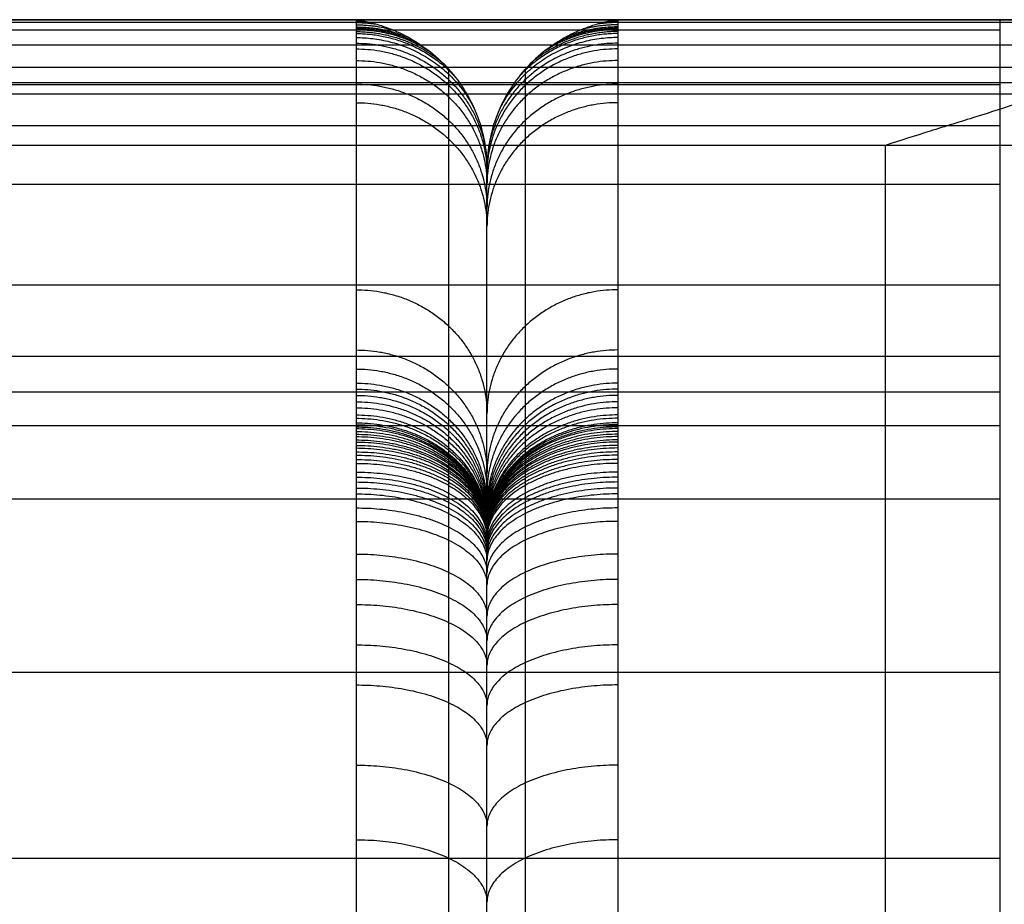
# Model space of a CAD drawing. Header units: millimetres. Extents: x -2518 to 1282, y -1102 to -49.
# Tile 70 of 154: x -1536 to -1476, y -103 to -49. Entities that reach past the tile are written whole.
import ezdxf

# ---------------------------------------------------------------- set-up
doc = ezdxf.new("R2010")
doc.units = ezdxf.units.MM
doc.layers.add('patt2$SOLIDEE', color=7, linetype='Continuous', true_color=0x3100ff)

msp = doc.modelspace()

# ---------------------------------------------------------------- linework, layer by layer
at = {"layer": 'patt2$SOLIDEE'}
for points, degree in [([(-2517.631, -49.371, 340.63), (-1993.052, -49.371, 340.63), (-1468.472, -49.371, 340.63)], 2), ([(-1468.472, -49.55, 343.731), (-1992.786, -49.55, 343.731), (-2517.099, -49.55, 343.731)], 2), ([(-2337.278, -49.371, 350.564), (-1902.875, -49.371, 350.564), (-1468.472, -49.371, 350.564)], 2), ([(-1468.472, -49.371, 348.896), (-1902.624, -49.371, 348.896), (-2336.775, -49.371, 348.896)], 2), ([(-2335.04, -49.371, 343.154), (-1901.756, -49.371, 343.154), (-1468.472, -49.371, 343.154)], 2), ([(-1476.472, -49.371, 338.106), (-1904.994, -49.371, 338.106), (-2333.515, -49.371, 338.106)], 2), ([(-1468.472, -49.371, 338.106), (-1472.472, -49.371, 338.106), (-1476.472, -49.371, 338.106)], 2), ([(-1476.472, -50.014, 335.844), (-1996.554, -50.014, 335.844), (-2516.636, -50.014, 335.844)], 2), ([(-1468.472, -50.921, 346.467), (-1992.101, -50.921, 346.467), (-2515.729, -50.921, 346.467)], 2), ([(-1468.472, -52.292, 348.042), (-1991.415, -52.292, 348.042), (-2514.358, -52.292, 348.042)], 2), ([(-2518.472, -53.209, 349.73), (-1993.472, -53.209, 349.73), (-1468.472, -53.209, 349.73)], 2), ([(-1476.472, -53.341, 325.816), (-1994.89, -53.341, 325.816), (-2513.308, -53.341, 325.816)], 2), ([(-1468.472, -53.92, 349.189), (-1990.601, -53.92, 349.189), (-2512.729, -53.92, 349.189)], 2), ([(-1476.472, -55.849, 318.452), (-1993.637, -55.849, 318.452), (-2510.801, -55.849, 318.452)], 2), ([(-1483.472, -57.047, 350.564), (-1910.375, -57.047, 350.564), (-2337.278, -57.047, 350.564)], 2), ([(-1483.472, -216.748, 350.564), (-1483.472, -163.515, 350.564), (-1483.472, -110.281, 350.564), (-1483.472, -57.047, 350.564)], 3), ([(-1468.472, -57.047, 350.564), (-1475.972, -57.047, 350.564), (-1483.472, -57.047, 350.564)], 2), ([(-1476.472, -59.439, 307.908), (-1991.842, -59.439, 307.908), (-2507.211, -59.439, 307.908)], 2), ([(-1476.472, -65.578, 289.877), (-1988.772, -65.578, 289.877), (-2501.071, -65.578, 289.877)], 2), ([(-1476.472, -69.942, 277.062), (-1986.59, -69.942, 277.062), (-2496.708, -69.942, 277.062)], 2), ([(-1476.472, -72.117, 270.946), (-1985.502, -72.117, 270.946), (-2494.532, -72.117, 270.946)], 2), ([(-1476.472, -74.181, 267.116), (-1984.471, -74.181, 267.116), (-2492.469, -74.181, 267.116)], 2), ([(-1476.472, -78.666, 263.641), (-1982.228, -78.666, 263.641), (-2487.983, -78.666, 263.641)], 2), ([(-1476.472, -89.258, 257.967), (-1976.932, -89.258, 257.967), (-2477.392, -89.258, 257.967)], 2), ([(-1476.472, -100.615, 251.959), (-1971.254, -100.615, 251.959), (-2466.035, -100.615, 251.959)], 2)]:
    msp.add_open_spline(points, degree=degree, dxfattribs=at)
for points, knots in [([(-1515.82, -49.37, 338.105), (-1515.82, -49.375, 338.084), (-1515.82, -49.388, 338.028), (-1515.82, -49.403, 337.991), (-1515.82, -49.434, 337.849), (-1515.82, -49.457, 337.78), (-1515.82, -49.497, 337.613), (-1515.82, -49.571, 337.349), (-1515.82, -49.681, 336.955), (-1515.82, -49.796, 336.566), (-1515.82, -49.893, 336.239), (-1515.82, -49.987, 335.933), (-1515.82, -50.095, 335.581), (-1515.82, -50.257, 335.066), (-1515.82, -50.497, 334.295), (-1515.82, -50.804, 333.363), (-1515.82, -51.271, 331.944), (-1515.82, -52.103, 329.456), (-1515.82, -53.203, 326.217), (-1515.82, -57.868, 312.522), (-1515.82, -63.283, 296.617), (-1515.82, -68.705, 280.696), (-1515.82, -70.575, 275.201), (-1515.82, -71.355, 272.941), (-1515.82, -71.918, 271.438), (-1515.82, -72.28, 270.538), (-1515.82, -72.644, 269.701), (-1515.82, -73.026, 268.921), (-1515.82, -73.37, 268.299), (-1515.82, -73.706, 267.769), (-1515.82, -73.913, 267.47), (-1515.82, -74.105, 267.213), (-1515.82, -74.212, 267.075), (-1515.82, -74.34, 266.917), (-1515.82, -74.487, 266.744), (-1515.82, -74.704, 266.506), (-1515.82, -74.9, 266.306), (-1515.82, -75.048, 266.165), (-1515.82, -75.226, 265.999), (-1515.82, -75.385, 265.86), (-1515.82, -75.586, 265.692), (-1515.82, -75.78, 265.536), (-1515.82, -76.012, 265.357), (-1515.82, -76.243, 265.188), (-1515.82, -76.6, 264.934), (-1515.82, -76.953, 264.697), (-1515.82, -77.321, 264.459), (-1515.82, -77.645, 264.255), (-1515.82, -77.985, 264.046), (-1515.82, -78.521, 263.725), (-1515.82, -79.203, 263.328), (-1515.82, -80.432, 262.634), (-1515.82, -81.881, 261.844), (-1515.82, -83.566, 260.944), (-1515.82, -85.416, 259.968), (-1515.82, -87.568, 258.845), (-1515.82, -90.846, 257.142), (-1515.82, -94.839, 255.063), (-1515.82, -99.39, 252.647), (-1515.82, -103.471, 250.379), (-1515.82, -106.468, 248.555), (-1515.82, -108.61, 247.117), (-1515.82, -110.664, 245.647), (-1515.82, -113.156, 243.651), (-1515.82, -116.148, 240.822), (-1515.82, -119.231, 237.442), (-1515.82, -121.72, 234.382), (-1515.82, -123.536, 231.919), (-1515.82, -125.104, 229.617), (-1515.82, -126.758, 226.85), (-1515.82, -128.375, 223.599), (-1515.82, -129.733, 220.376), (-1515.82, -130.656, 217.776), (-1515.82, -131.281, 215.751), (-1515.82, -131.73, 214.131), (-1515.82, -132.189, 212.149), (-1515.82, -132.496, 210.418), (-1515.82, -132.671, 209.275), (-1515.82, -132.717, 208.965), (-1515.82, -132.771, 208.577), (-1515.82, -132.848, 207.965), (-1515.82, -132.94, 207.178), (-1515.82, -133.045, 206.269), (-1515.82, -133.165, 205.196), (-1515.82, -133.327, 203.744), (-1515.82, -133.511, 202.074), (-1515.82, -134.114, 196.553), (-1515.82, -135.904, 179.983), (-1515.82, -138.867, 152.364), (-1515.82, -147.042, 76.036), (-1515.82, -159.45, -39.965), (-1515.82, -170.61, -144.29), (-1515.82, -176.102, -195.637)], [0.567328, 0.567328, 0.567328, 0.567328, 0.603229, 0.668757, 0.734286, 0.814779, 0.895272, 1.056259, 1.461151, 1.866043, 2.108356, 2.350668, 2.730042, 3.109416, 3.868164, 4.945091, 6.022017, 8.235511, 12.686572, 16.211924, 51.665423, 63.086293, 66.666348, 69.094035, 69.974609, 70.771529, 71.414904, 71.850832, 72.193286, 72.303149, 72.413012, 72.448508, 72.484005, 72.502006, 72.520007, 72.532312, 72.544617, 72.570732, 72.596847, 72.651364, 72.705882, 72.808855, 72.911828, 73.070958, 73.230088, 73.640823, 73.903297, 74.165771, 74.509534, 74.853297, 75.714424, 76.57555, 78.728028, 80.4308, 82.133572, 84.886697, 87.639821, 93.204359, 98.4804, 103.377043, 107.862593, 110.038631, 112.091605, 116.496562, 121.251473, 126.408237, 131.676976, 134.168215, 136.7021, 141.262433, 145.424679, 149.307645, 153.143559, 154.844823, 156.535315, 159.100682, 162.132179, 162.618272, 162.926986, 163.2357, 164.180629, 164.953908, 165.727188, 166.979833, 168.232478, 170.137487, 172.042495, 184.92836, 220.155011, 255.381662, 415.225601, 570.143793, 570.143793, 570.143793, 570.143793]), ([(-1515.82, -49.37, 338.105), (-1515.79, -49.375, 338.083), (-1515.761, -49.38, 338.063), (-1515.702, -49.389, 338.032), (-1515.672, -49.393, 338.021), (-1515.612, -49.402, 337.997), (-1515.583, -49.407, 337.983), (-1515.523, -49.418, 337.948), (-1515.493, -49.424, 337.926), (-1515.403, -49.442, 337.865), (-1515.343, -49.454, 337.835), (-1515.222, -49.478, 337.782), (-1515.162, -49.491, 337.752), (-1515.04, -49.519, 337.684), (-1514.979, -49.534, 337.649), (-1514.857, -49.565, 337.587), (-1514.796, -49.581, 337.558), (-1514.611, -49.63, 337.474), (-1514.488, -49.666, 337.42), (-1514.116, -49.781, 337.261), (-1513.867, -49.87, 337.16), (-1513.37, -50.072, 336.973), (-1513.121, -50.185, 336.888), (-1512.383, -50.56, 336.648), (-1511.899, -50.861, 336.509), (-1510.985, -51.558, 336.277), (-1510.553, -51.954, 336.18), (-1509.772, -52.822, 336.022), (-1509.423, -53.294, 335.956), (-1508.825, -54.288, 335.846), (-1508.576, -54.809, 335.803), (-1508.186, -55.868, 335.73), (-1508.045, -56.405, 335.7), (-1507.862, -57.468, 335.635), (-1507.82, -57.994, 335.602), (-1507.82, -58.503, 335.564)], [0, 0, 0, 0, 0.037376, 0.037376, 0.074751, 0.074751, 0.112127, 0.112127, 0.149502, 0.149502, 0.224253, 0.224253, 0.299004, 0.299004, 0.373755, 0.373755, 0.448506, 0.448506, 0.598008, 0.598008, 0.897012, 0.897012, 1.196016, 1.196016, 1.794025, 1.794025, 2.392033, 2.392033, 2.990041, 2.990041, 3.588049, 3.588049, 4.186058, 4.186058, 4.784066, 4.784066, 4.784066, 4.784066]), ([(-1499.82, -49.37, 338.105), (-1499.849, -49.375, 338.083), (-1499.879, -49.379, 338.063), (-1499.938, -49.389, 338.032), (-1499.968, -49.393, 338.021), (-1500.027, -49.402, 337.997), (-1500.057, -49.407, 337.983), (-1500.116, -49.418, 337.948), (-1500.146, -49.424, 337.926), (-1500.236, -49.442, 337.865), (-1500.296, -49.454, 337.835), (-1500.417, -49.478, 337.782), (-1500.478, -49.491, 337.752), (-1500.599, -49.519, 337.684), (-1500.66, -49.534, 337.649), (-1500.783, -49.565, 337.587), (-1500.844, -49.581, 337.558), (-1501.028, -49.63, 337.474), (-1501.152, -49.666, 337.42), (-1501.523, -49.781, 337.261), (-1501.772, -49.87, 337.16), (-1502.27, -50.072, 336.973), (-1502.518, -50.185, 336.888), (-1503.257, -50.56, 336.648), (-1503.74, -50.861, 336.509), (-1504.655, -51.558, 336.277), (-1505.086, -51.954, 336.18), (-1505.867, -52.822, 336.022), (-1506.217, -53.294, 335.956), (-1506.815, -54.288, 335.846), (-1507.063, -54.809, 335.803), (-1507.453, -55.868, 335.73), (-1507.594, -56.405, 335.7), (-1507.778, -57.468, 335.635), (-1507.82, -57.994, 335.602), (-1507.82, -58.503, 335.564)], [0, 0, 0, 0, 0.037376, 0.037376, 0.074751, 0.074751, 0.112127, 0.112127, 0.149502, 0.149502, 0.224253, 0.224253, 0.299004, 0.299004, 0.373755, 0.373755, 0.448506, 0.448506, 0.598008, 0.598008, 0.897012, 0.897012, 1.196016, 1.196016, 1.794025, 1.794025, 2.392033, 2.392033, 2.990041, 2.990041, 3.588049, 3.588049, 4.186058, 4.186058, 4.784066, 4.784066, 4.784066, 4.784066]), ([(-1499.82, -49.37, 338.105), (-1499.82, -49.374, 338.084), (-1499.82, -49.388, 338.028), (-1499.82, -49.403, 337.991), (-1499.82, -49.433, 337.849), (-1499.82, -49.457, 337.78), (-1499.82, -49.497, 337.613), (-1499.82, -49.571, 337.349), (-1499.82, -49.681, 336.955), (-1499.82, -49.796, 336.566), (-1499.82, -49.893, 336.239), (-1499.82, -49.986, 335.933), (-1499.82, -50.095, 335.581), (-1499.82, -50.257, 335.066), (-1499.82, -50.497, 334.295), (-1499.82, -50.804, 333.363), (-1499.82, -51.271, 331.944), (-1499.82, -52.103, 329.456), (-1499.82, -53.203, 326.217), (-1499.82, -57.868, 312.522), (-1499.819, -63.283, 296.617), (-1499.819, -68.705, 280.696), (-1499.819, -70.575, 275.201), (-1499.819, -71.355, 272.941), (-1499.819, -71.918, 271.438), (-1499.819, -72.279, 270.538), (-1499.819, -72.644, 269.701), (-1499.819, -73.025, 268.921), (-1499.819, -73.37, 268.299), (-1499.819, -73.706, 267.769), (-1499.819, -73.912, 267.47), (-1499.819, -74.104, 267.213), (-1499.819, -74.212, 267.075), (-1499.819, -74.34, 266.917), (-1499.819, -74.487, 266.744), (-1499.819, -74.704, 266.506), (-1499.819, -74.9, 266.306), (-1499.819, -75.047, 266.165), (-1499.819, -75.226, 265.999), (-1499.819, -75.385, 265.86), (-1499.819, -75.586, 265.692), (-1499.819, -75.78, 265.536), (-1499.819, -76.012, 265.357), (-1499.819, -76.243, 265.188), (-1499.819, -76.6, 264.934), (-1499.819, -76.953, 264.697), (-1499.819, -77.321, 264.459), (-1499.819, -77.644, 264.255), (-1499.819, -77.985, 264.046), (-1499.819, -78.52, 263.725), (-1499.819, -79.202, 263.328), (-1499.819, -80.432, 262.634), (-1499.819, -81.881, 261.844), (-1499.819, -83.566, 260.944), (-1499.819, -85.416, 259.968), (-1499.819, -87.568, 258.845), (-1499.819, -90.846, 257.142), (-1499.819, -94.839, 255.063), (-1499.819, -99.39, 252.647), (-1499.819, -103.471, 250.379), (-1499.819, -106.468, 248.555), (-1499.819, -108.61, 247.117), (-1499.819, -110.664, 245.647), (-1499.819, -113.156, 243.651), (-1499.818, -116.148, 240.822), (-1499.818, -119.231, 237.442), (-1499.818, -121.72, 234.382), (-1499.818, -123.536, 231.919), (-1499.818, -125.104, 229.617), (-1499.818, -126.758, 226.85), (-1499.818, -128.375, 223.599), (-1499.818, -129.733, 220.376), (-1499.818, -130.655, 217.776), (-1499.818, -131.281, 215.751), (-1499.818, -131.73, 214.131), (-1499.818, -132.189, 212.149), (-1499.818, -132.496, 210.418), (-1499.818, -132.671, 209.275), (-1499.818, -132.717, 208.965), (-1499.818, -132.771, 208.577), (-1499.818, -132.848, 207.965), (-1499.818, -132.94, 207.178), (-1499.818, -133.044, 206.269), (-1499.818, -133.165, 205.196), (-1499.818, -133.327, 203.744), (-1499.818, -133.511, 202.074), (-1499.818, -134.114, 196.553), (-1499.818, -135.904, 179.983), (-1499.818, -138.867, 152.364), (-1499.818, -147.042, 76.036), (-1499.818, -159.449, -39.965), (-1499.817, -170.61, -144.29), (-1499.817, -176.102, -195.637)], [0.567328, 0.567328, 0.567328, 0.567328, 0.603229, 0.668757, 0.734286, 0.814779, 0.895272, 1.056259, 1.461151, 1.866043, 2.108356, 2.350668, 2.730042, 3.109416, 3.868164, 4.945091, 6.022017, 8.235511, 12.686572, 16.211924, 51.665423, 63.086293, 66.666348, 69.094035, 69.974609, 70.771529, 71.414904, 71.850832, 72.193286, 72.303149, 72.413012, 72.448508, 72.484005, 72.502006, 72.520007, 72.532312, 72.544617, 72.570732, 72.596847, 72.651364, 72.705882, 72.808855, 72.911828, 73.070958, 73.230088, 73.640823, 73.903297, 74.165771, 74.509534, 74.853297, 75.714424, 76.57555, 78.728028, 80.4308, 82.133572, 84.886697, 87.639821, 93.204359, 98.4804, 103.377043, 107.862593, 110.038631, 112.091605, 116.496562, 121.251473, 126.408237, 131.676976, 134.168215, 136.7021, 141.262433, 145.424679, 149.307645, 153.143559, 154.844823, 156.535315, 159.100682, 162.132179, 162.618272, 162.926986, 163.2357, 164.180629, 164.953908, 165.727188, 166.979833, 168.232478, 170.137487, 172.042495, 184.92836, 220.155011, 255.381662, 415.225601, 570.143793, 570.143793, 570.143793, 570.143793]), ([(-1476.472, -49.371, 338.106), (-1476.472, -49.376, 338.084), (-1476.472, -49.389, 338.028), (-1476.472, -49.405, 337.991), (-1476.472, -49.435, 337.849), (-1476.472, -49.458, 337.78), (-1476.472, -49.499, 337.613), (-1476.472, -49.572, 337.35), (-1476.472, -49.682, 336.955), (-1476.472, -49.797, 336.566), (-1476.472, -49.895, 336.239), (-1476.472, -49.988, 335.933), (-1476.472, -50.096, 335.581), (-1476.472, -50.258, 335.066), (-1476.472, -50.498, 334.295), (-1476.472, -50.806, 333.363), (-1476.472, -51.273, 331.944), (-1476.472, -52.104, 329.456), (-1476.472, -53.205, 326.218), (-1476.472, -57.869, 312.523), (-1476.472, -63.285, 296.617), (-1476.472, -68.706, 280.696), (-1476.472, -70.576, 275.201), (-1476.472, -71.357, 272.942), (-1476.472, -71.92, 271.438), (-1476.472, -72.281, 270.538), (-1476.472, -72.645, 269.701), (-1476.472, -73.027, 268.921), (-1476.472, -73.371, 268.299), (-1476.472, -73.707, 267.769), (-1476.472, -73.914, 267.47), (-1476.472, -74.106, 267.213), (-1476.472, -74.213, 267.075), (-1476.472, -74.342, 266.918), (-1476.472, -74.488, 266.744), (-1476.472, -74.705, 266.507), (-1476.472, -74.901, 266.307), (-1476.472, -75.049, 266.165), (-1476.472, -75.228, 266), (-1476.472, -75.387, 265.861), (-1476.472, -75.587, 265.692), (-1476.472, -75.781, 265.536), (-1476.472, -76.014, 265.358), (-1476.472, -76.244, 265.188), (-1476.472, -76.601, 264.934), (-1476.472, -76.954, 264.697), (-1476.472, -77.322, 264.46), (-1476.472, -77.646, 264.256), (-1476.472, -77.986, 264.047), (-1476.472, -78.522, 263.725), (-1476.472, -79.204, 263.329), (-1476.472, -80.433, 262.635), (-1476.472, -81.883, 261.844), (-1476.472, -83.567, 260.944), (-1476.472, -85.418, 259.968), (-1476.472, -87.569, 258.845), (-1476.472, -90.847, 257.142), (-1476.472, -94.84, 255.063), (-1476.472, -99.391, 252.648), (-1476.472, -103.472, 250.379), (-1476.472, -106.47, 248.555), (-1476.472, -108.611, 247.118), (-1476.472, -110.666, 245.647), (-1476.472, -113.157, 243.651), (-1476.472, -116.149, 240.822), (-1476.472, -119.232, 237.442), (-1476.472, -121.722, 234.382), (-1476.472, -123.537, 231.92), (-1476.472, -125.105, 229.617), (-1476.472, -126.759, 226.85), (-1476.472, -128.376, 223.6), (-1476.472, -129.734, 220.377), (-1476.472, -130.657, 217.776), (-1476.472, -131.282, 215.751), (-1476.472, -131.731, 214.131), (-1476.472, -132.19, 212.149), (-1476.472, -132.498, 210.418), (-1476.472, -132.673, 209.276), (-1476.472, -132.719, 208.966), (-1476.472, -132.772, 208.578), (-1476.472, -132.849, 207.965), (-1476.472, -132.941, 207.178), (-1476.472, -133.046, 206.269), (-1476.472, -133.166, 205.197), (-1476.472, -133.328, 203.745), (-1476.472, -133.512, 202.074), (-1476.472, -134.115, 196.553), (-1476.472, -135.905, 179.983), (-1476.472, -138.868, 152.364), (-1476.472, -147.043, 76.036), (-1476.472, -159.45, -39.965), (-1476.472, -170.61, -144.29), (-1476.472, -176.102, -195.637)], [0.567328, 0.567328, 0.567328, 0.567328, 0.603229, 0.668757, 0.734286, 0.814779, 0.895272, 1.056259, 1.461151, 1.866043, 2.108356, 2.350668, 2.730042, 3.109416, 3.868164, 4.945091, 6.022017, 8.235511, 12.686572, 16.211924, 51.665423, 63.086293, 66.666348, 69.094035, 69.974609, 70.771529, 71.414904, 71.850832, 72.193286, 72.303149, 72.413012, 72.448508, 72.484005, 72.502006, 72.520007, 72.532312, 72.544617, 72.570732, 72.596847, 72.651364, 72.705882, 72.808855, 72.911828, 73.070958, 73.230088, 73.640823, 73.903297, 74.165771, 74.509534, 74.853297, 75.714424, 76.57555, 78.728028, 80.4308, 82.133572, 84.886697, 87.639821, 93.204359, 98.4804, 103.377043, 107.862593, 110.038631, 112.091605, 116.496562, 121.251473, 126.408237, 131.676976, 134.168215, 136.7021, 141.262433, 145.424679, 149.307645, 153.143559, 154.844823, 156.535315, 159.100682, 162.132179, 162.618272, 162.926986, 163.2357, 164.180629, 164.953908, 165.727188, 166.979833, 168.232478, 170.137487, 172.042495, 184.92836, 220.155011, 255.381662, 415.225601, 570.143793, 570.143793, 570.143793, 570.143793]), ([(-1468.472, -50.101, 335.564), (-1468.472, -50.39, 336.447), (-1468.551, -50.68, 337.364), (-1468.895, -51.258, 339.222), (-1469.16, -51.548, 340.162), (-1469.891, -52.127, 342.008), (-1470.357, -52.416, 342.914), (-1471.478, -52.995, 344.629), (-1472.134, -53.284, 345.438), (-1473.598, -53.863, 346.902), (-1474.407, -54.153, 347.558), (-1476.122, -54.732, 348.679), (-1477.028, -55.021, 349.145), (-1478.874, -55.6, 349.876), (-1479.814, -55.889, 350.141), (-1481.672, -56.468, 350.485), (-1482.589, -56.758, 350.564), (-1483.472, -57.047, 350.564)], [0, 0, 0, 0, 0.87722, 0.87722, 1.754439, 1.754439, 2.631659, 2.631659, 3.508878, 3.508878, 4.386098, 4.386098, 5.263317, 5.263317, 6.140537, 6.140537, 7.017757, 7.017757, 7.017757, 7.017757]), ([(-1507.817, -184.148, -195.637), (-1507.817, -178.625, -144.007), (-1507.818, -167.435, -39.398), (-1507.818, -154.997, 76.887), (-1507.818, -146.821, 153.216), (-1507.818, -143.858, 180.837), (-1507.818, -142.068, 197.414), (-1507.818, -141.463, 202.946), (-1507.818, -141.278, 204.623), (-1507.818, -141.116, 206.084), (-1507.818, -140.994, 207.17), (-1507.818, -140.887, 208.097), (-1507.818, -140.79, 208.922), (-1507.818, -140.707, 209.593), (-1507.818, -140.635, 210.109), (-1507.818, -140.581, 210.472), (-1507.818, -140.388, 211.733), (-1507.818, -140.035, 213.731), (-1507.818, -139.487, 216.098), (-1507.818, -138.956, 218.011), (-1507.818, -138.245, 220.314), (-1507.818, -137.194, 223.274), (-1507.818, -135.656, 226.925), (-1507.818, -133.785, 230.691), (-1507.818, -131.858, 233.914), (-1507.818, -130.059, 236.555), (-1507.818, -128.021, 239.316), (-1507.818, -125.302, 242.657), (-1507.818, -121.893, 246.399), (-1507.818, -118.425, 249.684), (-1507.818, -115.505, 252.021), (-1507.819, -113.164, 253.696), (-1507.819, -110.752, 255.315), (-1507.819, -107.458, 257.317), (-1507.819, -103.187, 259.689), (-1507.819, -98.553, 262.149), (-1507.819, -94.534, 264.241), (-1507.819, -91.259, 265.943), (-1507.819, -89.129, 267.055), (-1507.819, -87.313, 268.012), (-1507.819, -85.679, 268.885), (-1507.819, -84.299, 269.638), (-1507.819, -83.174, 270.273), (-1507.819, -82.579, 270.619), (-1507.819, -82.136, 270.885), (-1507.819, -81.866, 271.051), (-1507.819, -81.621, 271.205), (-1507.819, -81.359, 271.375), (-1507.819, -81.129, 271.53), (-1507.819, -80.931, 271.67), (-1507.819, -80.818, 271.754), (-1507.819, -80.722, 271.828), (-1507.819, -80.654, 271.882), (-1507.819, -80.6, 271.928), (-1507.819, -80.566, 271.958), (-1507.819, -80.54, 271.982), (-1507.819, -80.525, 271.997), (-1507.819, -80.513, 272.009), (-1507.819, -80.503, 272.019), (-1507.819, -80.493, 272.032), (-1507.819, -80.478, 272.05), (-1507.819, -80.459, 272.073), (-1507.819, -80.423, 272.122), (-1507.819, -80.375, 272.192), (-1507.819, -80.274, 272.35), (-1507.819, -80.129, 272.608), (-1507.819, -79.92, 273.033), (-1507.819, -79.669, 273.606), (-1507.819, -79.38, 274.324), (-1507.819, -78.899, 275.605), (-1507.819, -78.149, 277.776), (-1507.819, -76.278, 283.275), (-1507.819, -70.856, 299.196), (-1507.819, -65.442, 315.099), (-1507.819, -60.774, 328.803), (-1507.82, -59.681, 332.019), (-1507.82, -58.895, 334.371), (-1507.82, -58.583, 335.318), (-1507.82, -58.503, 335.564)], [-570.999538, -570.999538, -570.999538, -570.999538, -415.225601, -255.381662, -220.155011, -184.92836, -172.042495, -170.137487, -168.232478, -166.979833, -165.727188, -164.953908, -164.180629, -163.2357, -162.926986, -162.618272, -162.132179, -159.100682, -156.535315, -154.844823, -153.143559, -149.307645, -145.424679, -141.262433, -136.7021, -134.168215, -131.676976, -126.408237, -121.251473, -116.496562, -112.091605, -110.038631, -107.862593, -103.377043, -98.4804, -93.204359, -87.639821, -84.886697, -82.133572, -80.4308, -78.728028, -76.57555, -75.714424, -74.853297, -74.509534, -74.165771, -73.903297, -73.640823, -73.230088, -73.070958, -72.911828, -72.808855, -72.705882, -72.651364, -72.596847, -72.570732, -72.544617, -72.532312, -72.520007, -72.502006, -72.484005, -72.448508, -72.413012, -72.303149, -72.193286, -71.850832, -71.414904, -70.771529, -69.974609, -69.094035, -66.666348, -63.086293, -51.665423, -16.211924, -12.686572, -8.235511, -6.022017, -5.245713, -5.245713, -5.245713, -5.245713]), ([(-1507.82, -184.148, -195.637), (-1507.82, -178.625, -144.007), (-1507.82, -167.435, -39.398), (-1507.82, -154.997, 76.887), (-1507.82, -146.821, 153.216), (-1507.82, -143.858, 180.837), (-1507.82, -142.068, 197.414), (-1507.82, -141.463, 202.946), (-1507.82, -141.278, 204.623), (-1507.82, -141.116, 206.084), (-1507.82, -140.994, 207.17), (-1507.82, -140.887, 208.097), (-1507.82, -140.79, 208.922), (-1507.82, -140.707, 209.593), (-1507.82, -140.635, 210.109), (-1507.82, -140.581, 210.472), (-1507.82, -140.388, 211.733), (-1507.82, -140.035, 213.731), (-1507.82, -139.487, 216.098), (-1507.82, -138.956, 218.011), (-1507.82, -138.245, 220.314), (-1507.82, -137.194, 223.274), (-1507.82, -135.656, 226.925), (-1507.82, -133.785, 230.691), (-1507.82, -131.858, 233.914), (-1507.82, -130.059, 236.555), (-1507.82, -128.021, 239.316), (-1507.82, -125.302, 242.657), (-1507.82, -121.893, 246.399), (-1507.82, -118.425, 249.684), (-1507.82, -115.505, 252.021), (-1507.82, -113.164, 253.696), (-1507.82, -110.752, 255.315), (-1507.82, -107.458, 257.317), (-1507.82, -103.187, 259.689), (-1507.82, -98.553, 262.149), (-1507.82, -94.534, 264.241), (-1507.82, -91.259, 265.943), (-1507.82, -89.129, 267.055), (-1507.82, -87.313, 268.012), (-1507.82, -85.679, 268.885), (-1507.82, -84.299, 269.638), (-1507.82, -83.174, 270.273), (-1507.82, -82.579, 270.619), (-1507.82, -82.136, 270.885), (-1507.82, -81.866, 271.051), (-1507.82, -81.621, 271.205), (-1507.82, -81.359, 271.375), (-1507.82, -81.129, 271.53), (-1507.82, -80.931, 271.67), (-1507.82, -80.818, 271.754), (-1507.82, -80.722, 271.828), (-1507.82, -80.654, 271.882), (-1507.82, -80.6, 271.928), (-1507.82, -80.566, 271.958), (-1507.82, -80.54, 271.982), (-1507.82, -80.525, 271.997), (-1507.82, -80.513, 272.009), (-1507.82, -80.503, 272.019), (-1507.82, -80.493, 272.032), (-1507.82, -80.478, 272.05), (-1507.82, -80.459, 272.073), (-1507.82, -80.423, 272.122), (-1507.82, -80.375, 272.192), (-1507.82, -80.274, 272.35), (-1507.82, -80.129, 272.608), (-1507.82, -79.92, 273.033), (-1507.82, -79.669, 273.606), (-1507.82, -79.38, 274.324), (-1507.82, -78.899, 275.605), (-1507.82, -78.149, 277.776), (-1507.82, -76.278, 283.275), (-1507.82, -70.856, 299.196), (-1507.82, -65.442, 315.099), (-1507.82, -60.774, 328.803), (-1507.82, -59.681, 332.019), (-1507.82, -58.895, 334.371), (-1507.82, -58.583, 335.318), (-1507.82, -58.503, 335.564)], [-570.999538, -570.999538, -570.999538, -570.999538, -415.225601, -255.381662, -220.155011, -184.92836, -172.042495, -170.137487, -168.232478, -166.979833, -165.727188, -164.953908, -164.180629, -163.2357, -162.926986, -162.618272, -162.132179, -159.100682, -156.535315, -154.844823, -153.143559, -149.307645, -145.424679, -141.262433, -136.7021, -134.168215, -131.676976, -126.408237, -121.251473, -116.496562, -112.091605, -110.038631, -107.862593, -103.377043, -98.4804, -93.204359, -87.639821, -84.886697, -82.133572, -80.4308, -78.728028, -76.57555, -75.714424, -74.853297, -74.509534, -74.165771, -73.903297, -73.640823, -73.230088, -73.070958, -72.911828, -72.808855, -72.705882, -72.651364, -72.596847, -72.570732, -72.544617, -72.532312, -72.520007, -72.502006, -72.484005, -72.448508, -72.413012, -72.303149, -72.193286, -71.850832, -71.414904, -70.771529, -69.974609, -69.094035, -66.666348, -63.086293, -51.665423, -16.211924, -12.686572, -8.235511, -6.022017, -5.245713, -5.245713, -5.245713, -5.245713])]:
    msp.add_open_spline(points, degree=3, knots=knots, dxfattribs=at)
for points, weights in [([(-1515.82, -49.383, 338.048), (-1515.776, -49.383, 338.048), (-1515.733, -49.384, 338.049)], [1, 0.997752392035, 0.995539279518]), ([(-1515.82, -49.405, 337.976), (-1515.696, -49.405, 337.976), (-1515.573, -49.409, 337.977)], [1, 0.993649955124, 0.987575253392]), ([(-1515.82, -49.43, 337.87), (-1515.616, -49.43, 337.87), (-1515.412, -49.44, 337.872)], [1, 0.989547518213, 0.979841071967]), ([(-1515.82, -49.458, 337.771), (-1515.516, -49.458, 337.771), (-1515.213, -49.48, 337.777)], [1, 0.98450818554, 0.970655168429]), ([(-1515.82, -49.487, 337.658), (-1515.415, -49.487, 337.658), (-1515.012, -49.526, 337.668)], [1, 0.979468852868, 0.961816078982]), ([(-1515.82, -49.543, 337.449), (-1515.21, -49.543, 337.449), (-1514.607, -49.632, 337.473)], [1, 0.969390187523, 0.945178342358]), ([(-1515.82, -49.68, 336.962), (-1514.675, -49.68, 336.962), (-1513.576, -49.988, 337.051)], [1, 0.944041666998, 0.909465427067]), ([(-1515.82, -49.814, 336.506), (-1514.11, -49.814, 336.506), (-1512.55, -50.483, 336.705)], [1, 0.918693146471, 0.882527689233]), ([(-1515.82, -49.893, 336.241), (-1513.757, -49.893, 336.241), (-1511.952, -50.847, 336.529)], [1, 0.903523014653, 0.870603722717]), ([(-1499.82, -49.893, 336.241), (-1501.882, -49.893, 336.241), (-1503.687, -50.847, 336.529)], [1, 0.903523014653, 0.870603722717]), ([(-1499.82, -49.813, 336.506), (-1501.529, -49.813, 336.506), (-1503.089, -50.483, 336.705)], [1, 0.918693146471, 0.882527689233]), ([(-1499.82, -49.68, 336.962), (-1500.965, -49.68, 336.962), (-1502.063, -49.988, 337.051)], [1, 0.944041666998, 0.909465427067]), ([(-1499.82, -49.543, 337.449), (-1500.43, -49.543, 337.449), (-1501.032, -49.632, 337.473)], [1, 0.969390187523, 0.945178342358]), ([(-1499.82, -49.487, 337.658), (-1500.225, -49.487, 337.658), (-1500.627, -49.526, 337.668)], [1, 0.979468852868, 0.961816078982]), ([(-1499.82, -49.458, 337.771), (-1500.124, -49.458, 337.771), (-1500.427, -49.48, 337.777)], [1, 0.98450818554, 0.970655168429]), ([(-1499.82, -49.43, 337.87), (-1500.024, -49.43, 337.87), (-1500.227, -49.44, 337.872)], [1, 0.989547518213, 0.979841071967]), ([(-1499.82, -49.405, 337.976), (-1499.943, -49.405, 337.976), (-1500.066, -49.409, 337.977)], [1, 0.993649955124, 0.987575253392]), ([(-1499.82, -49.383, 338.048), (-1499.863, -49.383, 338.048), (-1499.907, -49.384, 338.049)], [1, 0.997752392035, 0.995539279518]), ([(-1515.82, -49.972, 335.982), (-1513.392, -49.972, 335.982), (-1511.374, -51.262, 336.376)], [1, 0.888352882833, 0.861822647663]), ([(-1515.82, -50.095, 335.583), (-1512.795, -50.095, 335.583), (-1510.527, -52.005, 336.178)], [1, 0.864601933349, 0.854386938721]), ([(-1515.82, -50.217, 335.194), (-1512.164, -50.217, 335.194), (-1509.771, -52.853, 336.024)], [1, 0.840850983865, 0.854655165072]), ([(-1515.82, -50.462, 334.414), (-1510.789, -50.462, 334.414), (-1508.609, -54.778, 335.808)], [1, 0.793349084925, 0.878303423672]), ([(-1499.82, -50.461, 334.414), (-1504.85, -50.462, 334.414), (-1507.03, -54.778, 335.808)], [1, 0.793349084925, 0.878303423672]), ([(-1499.82, -50.216, 335.194), (-1503.475, -50.217, 335.194), (-1505.868, -52.853, 336.024)], [1, 0.840850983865, 0.854655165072]), ([(-1499.82, -50.094, 335.583), (-1502.844, -50.095, 335.583), (-1505.112, -52.005, 336.178)], [1, 0.864601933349, 0.854386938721]), ([(-1499.82, -49.972, 335.982), (-1502.247, -49.972, 335.982), (-1504.265, -51.262, 336.376)], [1, 0.888352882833, 0.861822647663]), ([(-1515.82, -50.805, 333.36), (-1508.528, -50.805, 333.36), (-1507.854, -57.706, 335.619)], [1, 0.72592744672, 0.964777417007]), ([(-1499.82, -50.805, 333.36), (-1507.112, -50.805, 333.36), (-1507.785, -57.706, 335.619)], [1, 0.72592744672, 0.964777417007]), ([(-1515.82, -51.15, 332.314), (-1507.82, -51.15, 332.314), (-1507.82, -58.745, 334.826)], [1, 0.707106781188, 1]), ([(-1499.82, -51.15, 332.314), (-1507.82, -51.15, 332.314), (-1507.82, -58.745, 334.826)], [1, 0.707106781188, 1]), ([(-1515.82, -51.863, 330.178), (-1507.82, -51.863, 330.178), (-1507.82, -59.446, 332.727)], [1, 0.707106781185, 1]), ([(-1499.82, -51.863, 330.178), (-1507.82, -51.863, 330.178), (-1507.82, -59.446, 332.727)], [1, 0.707106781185, 1]), ([(-1515.82, -53.302, 325.929), (-1507.82, -53.302, 325.929), (-1507.82, -60.874, 328.511)], [1, 0.707106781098, 1]), ([(-1499.82, -53.302, 325.929), (-1507.82, -53.302, 325.929), (-1507.819, -60.874, 328.511)], [1, 0.707106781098, 1]), ([(-1515.82, -54.439, 322.59), (-1507.82, -54.439, 322.59), (-1507.82, -62.01, 325.174)], [1, 0.707106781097, 1]), ([(-1499.82, -54.439, 322.59), (-1507.82, -54.439, 322.59), (-1507.819, -62.01, 325.174)], [1, 0.707106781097, 1]), ([(-1515.82, -65.866, 289.033), (-1507.82, -65.866, 289.033), (-1507.82, -73.439, 291.613)], [1, 0.707106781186, 1]), ([(-1499.819, -65.866, 289.033), (-1507.819, -65.866, 289.033), (-1507.819, -73.439, 291.613)], [1, 0.707106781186, 1]), ([(-1515.82, -69.546, 278.224), (-1507.82, -69.546, 278.224), (-1507.82, -77.12, 280.801)], [1, 0.707106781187, 1]), ([(-1499.819, -69.546, 278.224), (-1507.819, -69.546, 278.224), (-1507.819, -77.12, 280.801)], [1, 0.707106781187, 1]), ([(-1515.82, -70.711, 274.81), (-1507.82, -70.711, 274.81), (-1507.82, -78.276, 277.413)], [1, 0.707106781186, 1]), ([(-1499.819, -70.711, 274.81), (-1507.819, -70.711, 274.81), (-1507.819, -78.276, 277.413)], [1, 0.707106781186, 1]), ([(-1515.82, -71.573, 272.366), (-1507.82, -71.573, 272.366), (-1507.82, -79.083, 275.123)], [1, 0.707106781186, 1]), ([(-1499.819, -71.573, 272.366), (-1507.819, -71.573, 272.366), (-1507.819, -79.083, 275.123)], [1, 0.707106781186, 1]), ([(-1515.82, -71.938, 271.397), (-1507.82, -71.938, 271.397), (-1507.82, -79.394, 274.299)], [1, 0.707106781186, 1]), ([(-1499.819, -71.938, 271.397), (-1507.819, -71.938, 271.397), (-1507.819, -79.394, 274.299)], [1, 0.707106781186, 1]), ([(-1515.82, -72.32, 270.453), (-1507.82, -72.32, 270.453), (-1507.82, -79.692, 273.561)], [1, 0.707106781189, 1]), ([(-1515.82, -72.713, 269.569), (-1507.82, -72.713, 269.569), (-1507.82, -79.953, 272.972)], [1, 0.707106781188, 1]), ([(-1499.819, -72.32, 270.453), (-1507.819, -72.32, 270.453), (-1507.819, -79.692, 273.561)], [1, 0.707106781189, 1]), ([(-1499.819, -72.712, 269.569), (-1507.819, -72.713, 269.569), (-1507.819, -79.953, 272.972)], [1, 0.707106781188, 1]), ([(-1515.82, -73.08, 268.833), (-1507.82, -73.08, 268.833), (-1507.82, -80.147, 272.582)], [1, 0.707106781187, 1]), ([(-1499.819, -73.08, 268.833), (-1507.819, -73.08, 268.833), (-1507.819, -80.147, 272.582)], [1, 0.707106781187, 1]), ([(-1515.82, -73.515, 268.073), (-1507.82, -73.515, 268.073), (-1507.82, -80.316, 272.285)], [1, 0.707106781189, 1]), ([(-1515.82, -73.718, 267.756), (-1507.82, -73.718, 267.756), (-1507.82, -80.375, 272.192)], [1, 0.707106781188, 1]), ([(-1515.82, -73.994, 267.362), (-1507.82, -73.994, 267.362), (-1507.82, -80.438, 272.102)], [1, 0.707106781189, 1]), ([(-1499.819, -73.515, 268.073), (-1507.819, -73.515, 268.073), (-1507.819, -80.316, 272.285)], [1, 0.707106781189, 1]), ([(-1499.819, -73.717, 267.756), (-1507.819, -73.718, 267.756), (-1507.819, -80.375, 272.192)], [1, 0.707106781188, 1]), ([(-1499.819, -73.994, 267.362), (-1507.819, -73.994, 267.362), (-1507.819, -80.438, 272.102)], [1, 0.707106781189, 1]), ([(-1515.82, -74.107, 267.211), (-1507.82, -74.107, 267.211), (-1507.82, -80.46, 272.074)], [1, 0.707106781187, 1]), ([(-1515.82, -74.247, 267.033), (-1507.82, -74.247, 267.033), (-1507.82, -80.481, 272.046)], [1, 0.707106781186, 1]), ([(-1515.82, -74.351, 266.905), (-1507.82, -74.351, 266.905), (-1507.82, -80.493, 272.032)], [1, 0.707106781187, 1]), ([(-1515.82, -74.526, 266.702), (-1507.82, -74.526, 266.702), (-1507.82, -80.505, 272.018)], [1, 0.707106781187, 1]), ([(-1499.819, -74.107, 267.211), (-1507.819, -74.107, 267.211), (-1507.819, -80.46, 272.074)], [1, 0.707106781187, 1]), ([(-1499.819, -74.247, 267.033), (-1507.819, -74.247, 267.033), (-1507.819, -80.481, 272.046)], [1, 0.707106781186, 1]), ([(-1499.819, -74.351, 266.905), (-1507.819, -74.351, 266.905), (-1507.819, -80.493, 272.032)], [1, 0.707106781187, 1]), ([(-1499.819, -74.526, 266.702), (-1507.819, -74.526, 266.702), (-1507.819, -80.505, 272.018)], [1, 0.707106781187, 1]), ([(-1515.82, -74.696, 266.516), (-1507.82, -74.696, 266.516), (-1507.82, -80.513, 272.009)], [1, 0.707106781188, 1]), ([(-1515.82, -74.84, 266.368), (-1507.82, -74.84, 266.368), (-1507.82, -80.521, 272)], [1, 0.707106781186, 1]), ([(-1515.82, -75.04, 266.173), (-1507.82, -75.04, 266.173), (-1507.82, -80.54, 271.982)], [1, 0.70710678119, 1]), ([(-1515.82, -75.175, 266.048), (-1507.82, -75.175, 266.048), (-1507.82, -80.559, 271.964)], [1, 0.707106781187, 1]), ([(-1499.819, -74.696, 266.516), (-1507.819, -74.696, 266.516), (-1507.819, -80.513, 272.009)], [1, 0.707106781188, 1]), ([(-1499.819, -74.84, 266.368), (-1507.819, -74.84, 266.368), (-1507.819, -80.521, 272)], [1, 0.707106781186, 1]), ([(-1499.819, -75.039, 266.173), (-1507.819, -75.04, 266.173), (-1507.819, -80.54, 271.982)], [1, 0.70710678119, 1]), ([(-1499.819, -75.174, 266.048), (-1507.819, -75.175, 266.048), (-1507.819, -80.559, 271.964)], [1, 0.707106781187, 1]), ([(-1515.82, -75.379, 265.867), (-1507.82, -75.379, 265.867), (-1507.82, -80.6, 271.928)], [1, 0.70710678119, 1]), ([(-1515.82, -75.536, 265.734), (-1507.82, -75.536, 265.734), (-1507.82, -80.642, 271.893)], [1, 0.707106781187, 1]), ([(-1515.82, -75.775, 265.542), (-1507.82, -75.775, 265.542), (-1507.82, -80.722, 271.828)], [1, 0.707106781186, 1]), ([(-1499.819, -75.379, 265.867), (-1507.819, -75.379, 265.867), (-1507.819, -80.6, 271.928)], [1, 0.70710678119, 1]), ([(-1499.819, -75.536, 265.734), (-1507.819, -75.536, 265.734), (-1507.819, -80.642, 271.893)], [1, 0.707106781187, 1]), ([(-1499.819, -75.774, 265.542), (-1507.819, -75.775, 265.542), (-1507.819, -80.722, 271.828)], [1, 0.707106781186, 1]), ([(-1515.82, -75.973, 265.388), (-1507.82, -75.973, 265.388), (-1507.82, -80.804, 271.765)], [1, 0.70710678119, 1]), ([(-1515.82, -76.238, 265.192), (-1507.82, -76.238, 265.192), (-1507.82, -80.931, 271.671)], [1, 0.707106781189, 1]), ([(-1499.819, -75.973, 265.388), (-1507.819, -75.973, 265.388), (-1507.819, -80.804, 271.765)], [1, 0.70710678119, 1]), ([(-1499.819, -76.238, 265.192), (-1507.819, -76.238, 265.192), (-1507.819, -80.931, 271.671)], [1, 0.707106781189, 1]), ([(-1515.82, -76.474, 265.024), (-1507.82, -76.474, 265.024), (-1507.82, -81.061, 271.578)], [1, 0.707106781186, 1]), ([(-1515.82, -77.008, 264.663), (-1507.82, -77.008, 264.663), (-1507.82, -81.401, 271.348)], [1, 0.707106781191, 1]), ([(-1499.819, -76.474, 265.024), (-1507.819, -76.474, 265.024), (-1507.819, -81.061, 271.578)], [1, 0.707106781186, 1]), ([(-1499.819, -77.008, 264.663), (-1507.819, -77.008, 264.663), (-1507.819, -81.401, 271.348)], [1, 0.707106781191, 1]), ([(-1515.82, -77.318, 264.462), (-1507.82, -77.318, 264.462), (-1507.82, -81.622, 271.206)], [1, 0.707106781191, 1]), ([(-1499.819, -77.318, 264.462), (-1507.819, -77.318, 264.462), (-1507.819, -81.622, 271.206)], [1, 0.707106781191, 1]), ([(-1515.82, -77.613, 264.276), (-1507.82, -77.613, 264.276), (-1507.82, -81.844, 271.066)], [1, 0.707106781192, 1]), ([(-1515.82, -77.983, 264.048), (-1507.82, -77.983, 264.048), (-1507.82, -82.136, 270.886)], [1, 0.707106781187, 1]), ([(-1499.819, -77.612, 264.276), (-1507.819, -77.613, 264.276), (-1507.819, -81.844, 271.066)], [1, 0.707106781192, 1]), ([(-1499.819, -77.983, 264.048), (-1507.819, -77.983, 264.048), (-1507.819, -82.136, 270.886)], [1, 0.707106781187, 1]), ([(-1515.82, -78.34, 263.834), (-1507.82, -78.34, 263.834), (-1507.82, -82.431, 270.709)], [1, 0.707106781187, 1]), ([(-1499.819, -78.34, 263.834), (-1507.819, -78.34, 263.834), (-1507.819, -82.431, 270.709)], [1, 0.707106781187, 1]), ([(-1515.82, -79.197, 263.334), (-1507.82, -79.197, 263.334), (-1507.82, -83.175, 270.275)], [1, 0.707106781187, 1]), ([(-1499.819, -79.197, 263.334), (-1507.819, -79.197, 263.334), (-1507.819, -83.175, 270.275)], [1, 0.707106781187, 1]), ([(-1515.82, -80.02, 262.868), (-1507.82, -80.02, 262.868), (-1507.82, -83.925, 269.851)], [1, 0.70710678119, 1]), ([(-1499.819, -80.02, 262.868), (-1507.819, -80.02, 262.868), (-1507.819, -83.925, 269.851)], [1, 0.70710678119, 1]), ([(-1515.82, -82.014, 261.775), (-1507.82, -82.014, 261.775), (-1507.82, -85.812, 268.816)], [1, 0.707106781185, 1]), ([(-1499.819, -82.014, 261.775), (-1507.819, -82.014, 261.775), (-1507.819, -85.812, 268.816)], [1, 0.707106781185, 1]), ([(-1515.82, -83.564, 260.947), (-1507.82, -83.564, 260.947), (-1507.82, -87.314, 268.013)], [1, 0.707106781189, 1]), ([(-1499.819, -83.564, 260.947), (-1507.819, -83.564, 260.947), (-1507.819, -87.314, 268.013)], [1, 0.707106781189, 1]), ([(-1515.82, -85.1, 260.136), (-1507.82, -85.1, 260.136), (-1507.82, -88.82, 267.219)], [1, 0.707106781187, 1]), ([(-1499.819, -85.099, 260.136), (-1507.819, -85.1, 260.136), (-1507.819, -88.82, 267.219)], [1, 0.707106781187, 1]), ([(-1515.82, -87.565, 258.848), (-1507.82, -87.565, 258.848), (-1507.82, -91.26, 265.943)], [1, 0.707106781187, 1]), ([(-1499.819, -87.565, 258.848), (-1507.819, -87.565, 258.848), (-1507.819, -91.26, 265.943)], [1, 0.707106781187, 1]), ([(-1515.82, -90.011, 257.575), (-1507.82, -90.011, 257.575), (-1507.82, -93.702, 264.673)], [1, 0.707106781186, 1]), ([(-1499.819, -90.011, 257.575), (-1507.819, -90.011, 257.575), (-1507.819, -93.702, 264.673)], [1, 0.707106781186, 1]), ([(-1515.82, -94.911, 255.017), (-1507.82, -94.911, 255.017), (-1507.82, -98.635, 262.098)], [1, 0.707106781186, 1]), ([(-1499.819, -94.911, 255.017), (-1507.819, -94.911, 255.017), (-1507.819, -98.635, 262.098)], [1, 0.707106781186, 1]), ([(-1515.82, -99.47, 252.586), (-1507.82, -99.47, 252.586), (-1507.82, -103.29, 259.615)], [1, 0.707106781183, 1]), ([(-1499.819, -99.47, 252.586), (-1507.819, -99.47, 252.586), (-1507.819, -103.29, 259.615)], [1, 0.707106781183, 1])]:
    msp.add_rational_spline(points, weights, degree=2, dxfattribs=at)
for points in [[(-1510.163, -52.388, 336.101), (-1510.163, -52.409, 336.033), (-1510.163, -52.51, 335.712), (-1510.163, -52.726, 335.021), (-1510.163, -53.032, 334.091), (-1510.163, -53.495, 332.683), (-1510.163, -54.322, 330.207), (-1510.163, -55.421, 326.975), (-1510.163, -60.086, 313.277), (-1510.163, -65.501, 297.372), (-1510.163, -70.923, 281.451), (-1510.163, -72.793, 275.955), (-1510.163, -73.565, 273.722), (-1510.163, -74.104, 272.283), (-1510.163, -74.444, 271.437), (-1510.163, -74.775, 270.677), (-1510.163, -75.106, 270.001), (-1510.163, -75.392, 269.485), (-1510.163, -75.659, 269.064), (-1510.163, -75.82, 268.833), (-1510.163, -75.966, 268.636), (-1510.163, -76.047, 268.532), (-1510.163, -76.142, 268.415), (-1510.163, -76.249, 268.289), (-1510.163, -76.405, 268.118), (-1510.163, -76.548, 267.973), (-1510.163, -76.656, 267.868), (-1510.163, -76.79, 267.745), (-1510.163, -76.913, 267.638), (-1510.163, -77.07, 267.505), (-1510.163, -77.228, 267.379), (-1510.163, -77.42, 267.231), (-1510.163, -77.616, 267.086), (-1510.163, -77.926, 266.866), (-1510.163, -78.244, 266.653), (-1510.163, -78.58, 266.435), (-1510.163, -78.881, 266.246), (-1510.163, -79.201, 266.049), (-1510.163, -79.709, 265.744), (-1510.163, -80.366, 265.362), (-1510.163, -81.565, 264.686), (-1510.163, -82.994, 263.906), (-1510.163, -84.663, 263.014), (-1510.163, -86.504, 262.044), (-1510.163, -88.649, 260.924), (-1510.163, -91.926, 259.221), (-1510.163, -95.927, 257.138), (-1510.163, -100.502, 254.71), (-1510.163, -104.639, 252.411), (-1510.163, -107.723, 250.535), (-1510.163, -109.944, 249.044), (-1510.163, -112.082, 247.514), (-1510.163, -114.699, 245.418), (-1510.163, -117.831, 242.455), (-1510.163, -121.009, 238.969), (-1510.163, -123.566, 235.827), (-1510.163, -125.447, 233.277), (-1510.163, -127.082, 230.875), (-1510.163, -128.816, 227.975), (-1510.163, -130.507, 224.573), (-1510.163, -131.918, 221.225), (-1510.163, -132.878, 218.519), (-1510.163, -133.529, 216.413), (-1510.163, -134.002, 214.707), (-1510.163, -134.487, 212.612), (-1510.163, -134.808, 210.803), (-1510.163, -134.988, 209.626), (-1510.163, -135.037, 209.3), (-1510.163, -135.096, 208.875), (-1510.163, -135.174, 208.245), (-1510.163, -135.268, 207.447), (-1510.163, -135.373, 206.533), (-1510.163, -135.494, 205.457), (-1510.163, -135.656, 204.002), (-1510.163, -135.84, 202.329), (-1510.163, -136.444, 196.805), (-1510.163, -138.233, 180.233), (-1510.163, -141.197, 152.613), (-1510.163, -149.372, 76.285), (-1510.163, -161.795, -39.858), (-1510.163, -172.97, -144.325), (-1510.163, -178.478, -195.813)], [(-1505.476, -52.388, 336.101), (-1505.476, -52.409, 336.033), (-1505.476, -52.51, 335.712), (-1505.476, -52.726, 335.021), (-1505.476, -53.031, 334.091), (-1505.476, -53.495, 332.683), (-1505.476, -54.322, 330.207), (-1505.476, -55.421, 326.975), (-1505.476, -60.086, 313.277), (-1505.476, -65.501, 297.372), (-1505.476, -70.923, 281.451), (-1505.476, -72.793, 275.955), (-1505.476, -73.565, 273.722), (-1505.476, -74.104, 272.283), (-1505.476, -74.444, 271.437), (-1505.476, -74.775, 270.677), (-1505.476, -75.106, 270.001), (-1505.476, -75.392, 269.485), (-1505.476, -75.659, 269.064), (-1505.476, -75.82, 268.833), (-1505.476, -75.966, 268.636), (-1505.476, -76.047, 268.532), (-1505.476, -76.142, 268.415), (-1505.476, -76.249, 268.289), (-1505.476, -76.405, 268.118), (-1505.476, -76.547, 267.973), (-1505.476, -76.656, 267.868), (-1505.476, -76.79, 267.745), (-1505.476, -76.913, 267.638), (-1505.476, -77.07, 267.505), (-1505.476, -77.228, 267.379), (-1505.476, -77.42, 267.231), (-1505.476, -77.616, 267.086), (-1505.476, -77.926, 266.866), (-1505.476, -78.244, 266.653), (-1505.476, -78.58, 266.435), (-1505.476, -78.881, 266.246), (-1505.476, -79.201, 266.049), (-1505.476, -79.709, 265.744), (-1505.476, -80.366, 265.362), (-1505.476, -81.564, 264.686), (-1505.476, -82.994, 263.906), (-1505.476, -84.663, 263.014), (-1505.476, -86.504, 262.044), (-1505.476, -88.649, 260.924), (-1505.476, -91.926, 259.221), (-1505.476, -95.927, 257.138), (-1505.476, -100.502, 254.71), (-1505.476, -104.639, 252.411), (-1505.475, -107.723, 250.535), (-1505.475, -109.944, 249.044), (-1505.475, -112.082, 247.514), (-1505.475, -114.699, 245.418), (-1505.475, -117.83, 242.455), (-1505.475, -121.009, 238.969), (-1505.475, -123.566, 235.827), (-1505.475, -125.447, 233.277), (-1505.475, -127.082, 230.875), (-1505.475, -128.816, 227.975), (-1505.475, -130.507, 224.573), (-1505.475, -131.918, 221.225), (-1505.475, -132.878, 218.519), (-1505.475, -133.529, 216.413), (-1505.475, -134.002, 214.707), (-1505.475, -134.487, 212.612), (-1505.475, -134.808, 210.803), (-1505.475, -134.988, 209.626), (-1505.475, -135.037, 209.3), (-1505.475, -135.095, 208.875), (-1505.475, -135.174, 208.245), (-1505.475, -135.268, 207.447), (-1505.475, -135.373, 206.533), (-1505.475, -135.494, 205.457), (-1505.475, -135.656, 204.002), (-1505.475, -135.84, 202.329), (-1505.475, -136.444, 196.805), (-1505.475, -138.233, 180.233), (-1505.475, -141.197, 152.613), (-1505.475, -149.372, 76.285), (-1505.474, -161.795, -39.858), (-1505.474, -172.97, -144.325), (-1505.474, -178.478, -195.813)]]:
    msp.add_rational_spline(points, [0.853553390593, 0.853553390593, 0.853553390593, 0.85355339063, 0.853553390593, 0.853553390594, 0.853553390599, 0.853553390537, 0.853553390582, 0.853553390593, 0.853553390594, 0.853553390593, 0.853553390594, 0.853553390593, 0.853553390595, 0.853553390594, 0.853553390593, 0.853553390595, 0.853553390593, 0.853553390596, 0.853553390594, 0.853553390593, 0.853553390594, 0.853553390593, 0.853553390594, 0.853553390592, 0.853553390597, 0.853553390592, 0.853553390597, 0.853553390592, 0.853553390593, 0.853553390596, 0.853553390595, 0.853553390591, 0.853553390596, 0.853553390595, 0.853553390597, 0.853553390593, 0.853553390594, 0.853553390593, 0.853553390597, 0.853553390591, 0.853553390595, 0.853553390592, 0.853553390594, 0.853553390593, 0.853553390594, 0.85355339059, 0.853553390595, 0.853553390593, 0.853553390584, 0.853553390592, 0.853553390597, 0.853553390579, 0.853553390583, 0.853553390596, 0.853553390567, 0.85355339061, 0.853553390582, 0.853553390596, 0.853553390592, 0.853553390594, 0.853553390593, 0.853553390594, 0.853553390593, 0.853553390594, 0.853553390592, 0.853553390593, 0.853553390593, 0.853553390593, 0.853553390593, 0.853553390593, 0.853553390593, 0.853553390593, 0.853553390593, 0.853553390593, 0.853553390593, 0.853553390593, 0.853553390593, 0.853553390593, 0.853553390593, 0.853553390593], degree=3, knots=[2.906521, 2.906521, 2.906521, 2.906521, 3.109416, 3.868164, 4.945091, 6.022017, 8.235511, 12.686572, 16.211924, 51.665423, 63.086293, 66.666348, 69.094035, 69.974609, 70.771529, 71.414904, 71.850832, 72.193286, 72.303149, 72.413012, 72.448508, 72.484005, 72.502006, 72.520007, 72.532312, 72.544617, 72.570732, 72.596847, 72.651364, 72.705882, 72.808855, 72.911828, 73.070958, 73.230088, 73.640823, 73.903297, 74.165771, 74.509534, 74.853297, 75.714424, 76.57555, 78.728028, 80.4308, 82.133572, 84.886697, 87.639821, 93.204359, 98.4804, 103.377043, 107.862593, 110.038631, 112.091605, 116.496562, 121.251473, 126.408237, 131.676976, 134.168215, 136.7021, 141.262433, 145.424679, 149.307645, 153.143559, 154.844823, 156.535315, 159.100682, 162.132179, 162.618272, 162.926986, 163.2357, 164.180629, 164.953908, 165.727188, 166.979833, 168.232478, 170.137487, 172.042495, 184.92836, 220.155011, 255.381662, 415.225601, 570.571666, 570.571666, 570.571666, 570.571666], dxfattribs=at)

doc.saveas('drawing.dxf')
